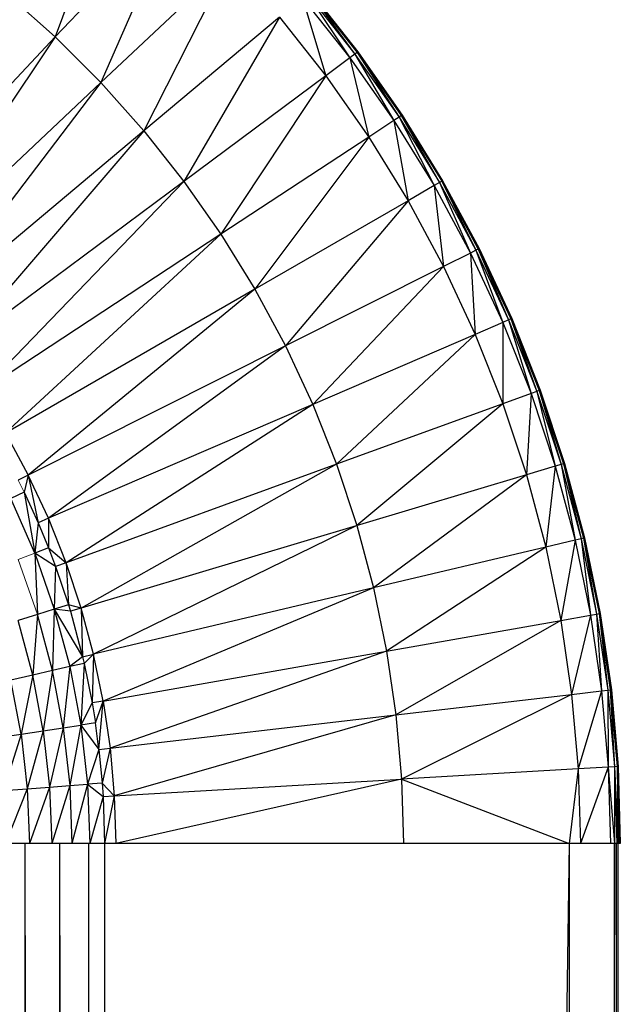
# Paper-space layout '_Back' of a CAD drawing. Header units: millimetres. Extents: x -1300 to 0, y 0 to 650.
# Tile 93 of 94: x -12 to 0, y 621 to 640. Entities that reach past the tile are written whole.
import ezdxf

# ---------------------------------------------------------------- set-up
doc = ezdxf.new("R2010")
doc.units = ezdxf.units.MM

psp = doc.layouts.new('_Back')

# ---------------------------------------------------------------- linework, layer by layer
at = {"color": 7, "linetype": 'Continuous', "lineweight": 25}
for p, q in [((-10.008, 643.466), (-11.299, 639.95)), ((-8.906, 642.486), (-11.299, 639.95)), ((-8.906, 642.486), (-10.4, 639.051)), ((-10.4, 639.051), (-7.864, 641.443)), ((-7.864, 641.443), (-9.554, 638.101)), ((-12.249, 640.795), (-11.299, 639.95)), ((-6.429, 640.724), (-5.969, 639.185)), ((-6.429, 640.724), (-5.493, 639.54)), ((-6.335, 640.802), (-5.493, 639.54)), ((-6.335, 640.802), (-5.395, 639.613)), ((-6.296, 640.835), (-5.354, 639.643)), ((-6.296, 640.835), (-5.395, 639.613)), ((-6.281, 640.848), (-5.354, 639.643)), ((-6.281, 640.848), (-5.338, 639.655)), ((-6.884, 640.342), (-9.554, 638.101)), ((-6.884, 640.342), (-8.766, 637.103)), ((-6.884, 640.342), (-5.969, 639.185)), ((-11.299, 639.95), (-15.19, 635.825)), ((-11.299, 639.95), (-14.524, 635.159)), ((-11.299, 639.95), (-10.4, 639.051)), ((-5.493, 639.54), (-5.969, 639.185)), ((-5.395, 639.613), (-5.493, 639.54)), ((-5.493, 639.54), (-4.627, 638.304)), ((-5.493, 639.54), (-5.123, 637.977)), ((-5.354, 639.643), (-5.395, 639.613)), ((-5.395, 639.613), (-4.627, 638.304)), ((-5.395, 639.613), (-4.525, 638.371)), ((-5.338, 639.655), (-5.354, 639.643)), ((-5.354, 639.643), (-4.525, 638.371)), ((-5.354, 639.643), (-4.483, 638.399)), ((-5.338, 639.655), (-4.466, 638.41)), ((-5.338, 639.655), (-4.483, 638.399)), ((-5.969, 639.185), (-8.766, 637.103)), ((-5.969, 639.185), (-8.036, 636.062)), ((-5.969, 639.185), (-5.123, 637.977)), ((-14.524, 635.159), (-10.4, 639.051)), ((-10.4, 639.051), (-13.898, 634.456)), ((-10.4, 639.051), (-9.554, 638.101)), ((-4.525, 638.371), (-4.627, 638.304)), ((-4.483, 638.399), (-4.525, 638.371)), ((-4.525, 638.371), (-3.729, 637.081)), ((-4.525, 638.371), (-3.835, 637.019)), ((-4.466, 638.41), (-4.483, 638.399)), ((-4.483, 638.399), (-3.729, 637.081)), ((-4.483, 638.399), (-3.686, 637.106)), ((-4.466, 638.41), (-3.686, 637.106)), ((-4.466, 638.41), (-3.668, 637.116)), ((-4.627, 638.304), (-5.123, 637.977)), ((-4.627, 638.304), (-4.349, 636.723)), ((-4.627, 638.304), (-3.835, 637.019)), ((-9.554, 638.101), (-13.898, 634.456)), ((-9.554, 638.101), (-13.314, 633.717)), ((-9.554, 638.101), (-8.766, 637.103)), ((-5.123, 637.977), (-8.036, 636.062)), ((-5.123, 637.977), (-7.369, 634.979)), ((-5.123, 637.977), (-4.349, 636.723)), ((-8.766, 637.103), (-13.314, 633.717)), ((-8.766, 637.103), (-12.774, 632.946)), ((-8.766, 637.103), (-8.036, 636.062)), ((-3.835, 637.019), (-4.349, 636.723)), ((-3.729, 637.081), (-3.835, 637.019)), ((-3.835, 637.019), (-3.65, 635.425)), ((-3.835, 637.019), (-3.119, 635.691)), ((-3.686, 637.106), (-3.729, 637.081)), ((-3.729, 637.081), (-3.119, 635.691)), ((-3.729, 637.081), (-3.01, 635.746)), ((-3.668, 637.116), (-3.686, 637.106)), ((-3.686, 637.106), (-3.01, 635.746)), ((-3.686, 637.106), (-2.965, 635.769)), ((-3.668, 637.116), (-2.965, 635.769)), ((-3.668, 637.116), (-2.946, 635.778)), ((-4.349, 636.723), (-7.369, 634.979)), ((-4.349, 636.723), (-6.765, 633.86)), ((-4.349, 636.723), (-3.65, 635.425)), ((-8.036, 636.062), (-12.774, 632.946)), ((-8.036, 636.062), (-12.28, 632.144)), ((-8.036, 636.062), (-7.369, 634.979)), ((-3.119, 635.691), (-3.65, 635.425)), ((-3.01, 635.746), (-3.119, 635.691)), ((-3.119, 635.691), (-3.026, 634.088)), ((-3.119, 635.691), (-2.481, 634.324)), ((-2.965, 635.769), (-3.01, 635.746)), ((-3.01, 635.746), (-2.369, 634.372)), ((-3.01, 635.746), (-2.481, 634.324)), ((-2.946, 635.778), (-2.965, 635.769)), ((-2.965, 635.769), (-2.323, 634.392)), ((-2.965, 635.769), (-2.369, 634.372)), ((-2.946, 635.778), (-2.323, 634.392)), ((-2.946, 635.778), (-2.304, 634.4)), ((-3.65, 635.425), (-6.765, 633.86)), ((-3.65, 635.425), (-6.228, 632.708)), ((-3.65, 635.425), (-3.026, 634.088)), ((-7.369, 634.979), (-12.471, 632.034)), ((-7.369, 634.979), (-11.833, 631.315)), ((-7.369, 634.979), (-6.765, 633.86)), ((-2.481, 634.324), (-3.026, 634.088)), ((-2.481, 634.324), (-2.482, 632.718)), ((-2.369, 634.372), (-2.481, 634.324)), ((-2.481, 634.324), (-1.924, 632.921)), ((-2.323, 634.392), (-2.369, 634.372)), ((-2.369, 634.372), (-1.924, 632.921)), ((-2.369, 634.372), (-1.809, 632.963)), ((-2.304, 634.4), (-2.323, 634.392)), ((-2.323, 634.392), (-1.762, 632.98)), ((-2.323, 634.392), (-1.809, 632.963)), ((-2.304, 634.4), (-1.762, 632.98)), ((-2.304, 634.4), (-1.743, 632.987)), ((-3.026, 634.088), (-6.228, 632.708)), ((-3.026, 634.088), (-5.758, 631.526)), ((-3.026, 634.088), (-2.482, 632.718)), ((-6.765, 633.86), (-11.833, 631.315)), ((-6.765, 633.86), (-11.434, 630.462)), ((-6.765, 633.86), (-6.228, 632.708)), ((-1.924, 632.921), (-2.482, 632.718)), ((-1.924, 632.921), (-2.018, 631.319)), ((-1.809, 632.963), (-1.924, 632.921)), ((-1.924, 632.921), (-1.449, 631.489)), ((-1.762, 632.98), (-1.809, 632.963)), ((-1.809, 632.963), (-1.332, 631.524)), ((-1.809, 632.963), (-1.449, 631.489)), ((-1.743, 632.987), (-1.762, 632.98)), ((-1.762, 632.98), (-1.332, 631.524)), ((-1.762, 632.98), (-1.284, 631.538)), ((-1.743, 632.987), (-1.264, 631.544)), ((-1.743, 632.987), (-1.284, 631.538)), ((-6.228, 632.708), (-11.434, 630.462)), ((-6.228, 632.708), (-11.087, 629.586)), ((-6.228, 632.708), (-5.758, 631.526)), ((-2.482, 632.718), (-5.758, 631.526)), ((-2.482, 632.718), (-5.358, 630.319)), ((-2.482, 632.718), (-2.018, 631.319)), ((-12.28, 632.144), (-11.833, 631.315)), ((-5.758, 631.526), (-11.087, 629.586)), ((-5.758, 631.526), (-10.791, 628.692)), ((-5.758, 631.526), (-5.358, 630.319)), ((-1.449, 631.489), (-2.018, 631.319)), ((-1.449, 631.489), (-1.637, 629.894)), ((-1.332, 631.524), (-1.449, 631.489)), ((-1.449, 631.489), (-1.059, 630.031)), ((-1.284, 631.538), (-1.332, 631.524)), ((-1.332, 631.524), (-1.059, 630.031)), ((-1.332, 631.524), (-0.94, 630.059)), ((-1.264, 631.544), (-1.284, 631.538)), ((-1.284, 631.538), (-0.94, 630.059)), ((-1.284, 631.538), (-0.891, 630.071)), ((-1.264, 631.544), (-0.891, 630.071)), ((-1.264, 631.544), (-0.871, 630.076)), ((-11.833, 631.315), (-12.03, 631.216)), ((-11.833, 631.315), (-11.913, 630.978)), ((-11.833, 631.315), (-11.637, 630.374)), ((-11.434, 630.462), (-11.833, 631.315)), ((-2.018, 631.319), (-10.791, 628.692)), ((-2.018, 631.319), (-5.029, 629.09)), ((-2.018, 631.319), (-1.637, 629.894)), ((-11.913, 630.978), (-12.175, 630.852)), ((-11.913, 630.978), (-11.706, 629.777)), ((-11.913, 630.978), (-11.637, 630.374)), ((-11.706, 629.777), (-12.175, 630.852)), ((-11.434, 630.462), (-11.637, 630.374)), ((-11.434, 630.462), (-11.435, 629.883)), ((-11.087, 629.586), (-11.434, 630.462)), ((-11.637, 630.374), (-11.706, 629.777)), ((-11.637, 630.374), (-11.435, 629.883)), ((-5.358, 630.319), (-10.547, 627.783)), ((-5.358, 630.319), (-5.029, 629.09)), ((-1.059, 630.031), (-1.637, 629.894)), ((-1.059, 630.031), (-1.339, 628.45)), ((-0.94, 630.059), (-1.059, 630.031)), ((-1.059, 630.031), (-0.754, 628.553)), ((-0.891, 630.071), (-0.94, 630.059)), ((-0.94, 630.059), (-0.754, 628.553)), ((-0.94, 630.059), (-0.633, 628.575)), ((-0.871, 630.076), (-0.891, 630.071)), ((-0.891, 630.071), (-0.633, 628.575)), ((-0.891, 630.071), (-0.584, 628.583)), ((-0.871, 630.076), (-0.584, 628.583)), ((-0.871, 630.076), (-0.564, 628.587)), ((-11.435, 629.883), (-11.706, 629.777)), ((-11.435, 629.883), (-11.294, 629.511)), ((-11.435, 629.883), (-11.087, 629.586)), ((-1.637, 629.894), (-5.029, 629.09)), ((-1.637, 629.894), (-4.772, 627.845)), ((-1.637, 629.894), (-1.339, 628.45)), ((-11.706, 629.777), (-11.652, 628.567)), ((-11.706, 629.777), (-11.319, 628.67)), ((-11.294, 629.511), (-11.706, 629.777)), ((-11.294, 629.511), (-11.319, 628.67)), ((-11.087, 629.586), (-11.294, 629.511)), ((-11.294, 629.511), (-11.041, 628.756)), ((-10.791, 628.692), (-11.087, 629.586)), ((-11.087, 629.586), (-11.041, 628.756)), ((-5.029, 629.09), (-10.547, 627.783)), ((-5.029, 629.09), (-10.356, 626.86)), ((-5.029, 629.09), (-4.772, 627.845)), ((-11.319, 628.67), (-11.652, 628.567)), ((-11.319, 628.67), (-11.355, 627.46)), ((-11.041, 628.756), (-11.319, 628.67)), ((-11.319, 628.67), (-11.015, 627.538)), ((-11.002, 628.629), (-11.319, 628.67)), ((-11.319, 628.67), (-10.761, 627.732)), ((-11.041, 628.756), (-11.002, 628.629)), ((-10.791, 628.692), (-11.041, 628.756)), ((-10.791, 628.692), (-11.002, 628.629)), ((-10.791, 628.692), (-10.761, 627.732)), ((-10.547, 627.783), (-10.791, 628.692)), ((-11.652, 628.567), (-12.032, 628.45)), ((-11.652, 628.567), (-11.743, 627.371)), ((-11.355, 627.46), (-11.652, 628.567)), ((-11.002, 628.629), (-10.761, 627.732)), ((-1.339, 628.45), (-0.754, 628.553)), ((-0.754, 628.553), (-1.125, 626.991)), ((-0.754, 628.553), (-0.633, 628.575)), ((-0.754, 628.553), (-0.535, 627.06)), ((-0.633, 628.575), (-0.584, 628.583)), ((-0.633, 628.575), (-0.414, 627.075)), ((-0.633, 628.575), (-0.535, 627.06)), ((-0.584, 628.583), (-0.564, 628.587)), ((-0.584, 628.583), (-0.363, 627.08)), ((-0.584, 628.583), (-0.414, 627.075)), ((-0.564, 628.587), (-0.343, 627.083)), ((-0.564, 628.587), (-0.363, 627.08)), ((-11.743, 627.371), (-12.032, 628.45)), ((-4.772, 627.845), (-1.339, 628.45)), ((-1.339, 628.45), (-4.588, 626.587)), ((-1.339, 628.45), (-1.125, 626.991)), ((-10.761, 627.732), (-11.015, 627.538)), ((-10.761, 627.732), (-10.547, 627.783)), ((-10.761, 627.732), (-10.731, 627.602)), ((-10.547, 627.783), (-10.731, 627.602)), ((-10.547, 627.783), (-10.574, 626.822)), ((-10.356, 626.86), (-10.547, 627.783)), ((-10.356, 626.86), (-4.772, 627.845)), ((-4.772, 627.845), (-10.22, 625.928)), ((-4.772, 627.845), (-4.588, 626.587)), ((-11.015, 627.538), (-11.355, 627.46)), ((-11.015, 627.538), (-11.142, 626.334)), ((-10.731, 627.602), (-11.015, 627.538)), ((-11.015, 627.538), (-10.797, 626.386)), ((-10.731, 627.602), (-10.797, 626.386)), ((-10.731, 627.602), (-10.574, 626.822)), ((-11.743, 627.371), (-12.174, 627.273)), ((-11.743, 627.371), (-11.972, 626.208)), ((-11.355, 627.46), (-11.743, 627.371)), ((-11.536, 626.274), (-11.743, 627.371)), ((-11.355, 627.46), (-11.536, 626.274)), ((-11.142, 626.334), (-11.355, 627.46)), ((-11.972, 626.208), (-12.174, 627.273)), ((-4.588, 626.587), (-1.125, 626.991)), ((-1.125, 626.991), (-4.477, 625.32)), ((-1.125, 626.991), (-0.535, 627.06)), ((-1.125, 626.991), (-0.996, 625.523)), ((-0.535, 627.06), (-0.996, 625.523)), ((-0.535, 627.06), (-0.414, 627.075)), ((-0.535, 627.06), (-0.404, 625.557)), ((-0.414, 627.075), (-0.363, 627.08)), ((-0.414, 627.075), (-0.281, 625.564)), ((-0.414, 627.075), (-0.404, 625.557)), ((-0.363, 627.08), (-0.343, 627.083)), ((-0.363, 627.08), (-0.281, 625.564)), ((-0.363, 627.08), (-0.231, 625.567)), ((-0.343, 627.083), (-0.231, 625.567)), ((-0.343, 627.083), (-0.211, 625.568)), ((-10.574, 626.822), (-10.797, 626.386)), ((-10.356, 626.86), (-10.574, 626.822)), ((-10.574, 626.822), (-10.509, 626.429)), ((-10.509, 626.429), (-10.356, 626.86)), ((-10.439, 625.903), (-10.356, 626.86)), ((-10.356, 626.86), (-10.22, 625.928)), ((-10.22, 625.928), (-4.588, 626.587)), ((-4.588, 626.587), (-10.138, 624.99)), ((-4.588, 626.587), (-4.477, 625.32)), ((-11.536, 626.274), (-11.142, 626.334)), ((-11.142, 626.334), (-11.411, 625.165)), ((-11.142, 626.334), (-10.797, 626.386)), ((-11.142, 626.334), (-11.014, 625.194)), ((-10.797, 626.386), (-11.014, 625.194)), ((-10.509, 626.429), (-10.797, 626.386)), ((-10.797, 626.386), (-10.666, 625.22)), ((-10.797, 626.386), (-10.439, 625.903)), ((-10.439, 625.903), (-10.509, 626.429)), ((-12.437, 626.139), (-11.972, 626.208)), ((-11.972, 626.208), (-12.319, 625.097)), ((-11.972, 626.208), (-11.536, 626.274)), ((-11.972, 626.208), (-11.851, 625.132)), ((-11.536, 626.274), (-11.851, 625.132)), ((-11.536, 626.274), (-11.411, 625.165)), ((-10.439, 625.903), (-10.666, 625.22)), ((-10.439, 625.903), (-10.22, 625.928)), ((-10.439, 625.903), (-10.376, 625.242)), ((-10.22, 625.928), (-10.376, 625.242)), ((-10.22, 625.928), (-10.138, 624.99)), ((-0.404, 625.557), (-0.996, 625.523)), ((-0.404, 625.557), (-0.953, 624.049)), ((-0.281, 625.564), (-0.404, 625.557)), ((-0.404, 625.557), (-0.36, 624.049)), ((-0.404, 625.557), (-0.284, 624.049)), ((-0.281, 625.564), (-0.284, 624.049)), ((-0.231, 625.567), (-0.281, 625.564)), ((-0.281, 625.564), (-0.237, 624.049)), ((-0.281, 625.564), (-0.207, 624.049)), ((-0.211, 625.568), (-0.231, 625.567)), ((-0.231, 625.567), (-0.207, 624.049)), ((-0.231, 625.567), (-0.187, 624.049)), ((-0.211, 625.568), (-0.187, 624.049)), ((-0.211, 625.568), (-0.166, 624.049)), ((-0.996, 625.523), (-4.477, 625.32)), ((-0.996, 625.523), (-1.173, 624.049)), ((-0.996, 625.523), (-0.953, 624.049)), ((-11.851, 625.132), (-11.411, 625.165)), ((-11.411, 625.165), (-11.811, 624.049)), ((-11.411, 625.165), (-11.014, 625.194)), ((-11.411, 625.165), (-11.369, 624.049)), ((-11.014, 625.194), (-11.369, 624.049)), ((-11.014, 625.194), (-10.666, 625.22)), ((-11.014, 625.194), (-10.971, 624.049)), ((-10.666, 625.22), (-10.971, 624.049)), ((-10.376, 625.242), (-10.666, 625.22)), ((-10.666, 625.22), (-10.622, 624.049)), ((-10.666, 625.22), (-10.358, 624.977)), ((-10.376, 625.242), (-10.358, 624.977)), ((-10.376, 625.242), (-10.138, 624.99)), ((-10.138, 624.99), (-4.477, 625.32)), ((-4.477, 625.32), (-10.11, 624.049)), ((-4.477, 625.32), (-4.44, 624.049)), ((-4.477, 625.32), (-1.173, 624.049)), ((-12.319, 625.097), (-11.851, 625.132)), ((-11.851, 625.132), (-12.28, 624.049)), ((-11.851, 625.132), (-11.811, 624.049)), ((-10.358, 624.977), (-10.622, 624.049)), ((-10.358, 624.977), (-10.138, 624.99)), ((-10.358, 624.977), (-10.331, 624.049)), ((-10.138, 624.99), (-10.331, 624.049)), ((-10.138, 624.99), (-10.11, 624.049)), ((-0.241, 624.049), (-15.024, 624.049)), ((-11.9, 624.049), (-11.9, 26.301)), ((-11.9, 624.049), (-11.215, 26.301)), ((-11.215, 624.049), (-11.215, 26.301)), ((-11.215, 624.049), (-10.646, 26.301)), ((-10.646, 624.049), (-10.646, 26.301)), ((-10.646, 624.049), (-10.331, 26.301)), ((-10.331, 624.049), (-10.331, 26.301)), ((-1.173, 624.049), (-10.331, 26.301)), ((-1.173, 624.049), (-1.173, 26.301)), ((-0.284, 624.049), (-1.173, 26.301)), ((-0.284, 26.301), (-0.284, 624.049)), ((-0.241, 26.301), (-0.284, 624.049)), ((-0.241, 26.301), (-0.241, 624.049)), ((-0.207, 26.301), (-0.241, 624.049)), ((-0.207, 26.301), (-0.207, 624.049))]:
    psp.add_line(p, q, dxfattribs=at)
at = {"color": 142, "linetype": 'Continuous', "lineweight": 18, "true_color": 0x0080c0}
for p, q in [((-12.03, 631.216), (-11.913, 630.978)), ((-11.706, 629.777), (-12.031, 629.649)), ((-11.652, 628.567), (-12.031, 629.649)), ((-0.214, 624.049), (-0.241, 624.049)), ((-0.166, 624.049), (-0.214, 624.049))]:
    psp.add_line(p, q, dxfattribs=at)

doc.saveas('drawing.dxf')
